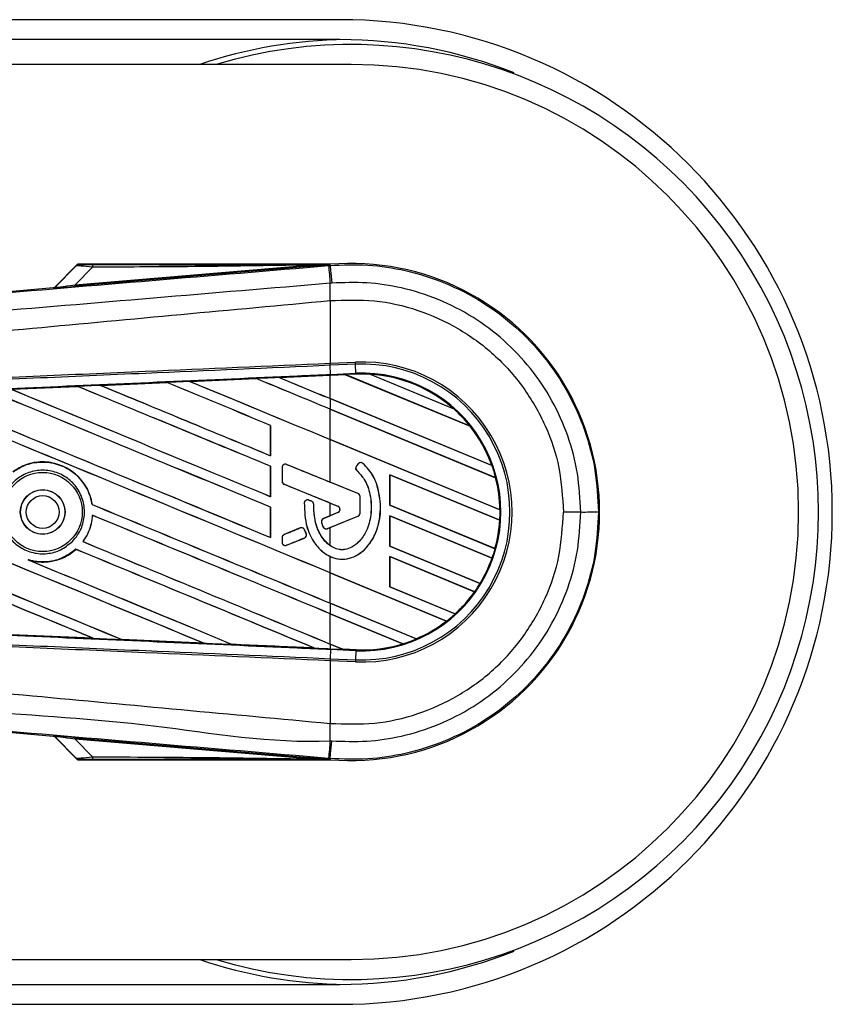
# Model space of a CAD drawing. Header units: millimetres. Extents: x -535 to 1155, y 0 to 326.
# Tile 116 of 116: x 1133 to 1155, y 249 to 276. Entities that reach past the tile are written whole.
import ezdxf

# ---------------------------------------------------------------- set-up
doc = ezdxf.new("R2010")
doc.units = ezdxf.units.MM

msp = doc.modelspace()

# ---------------------------------------------------------------- linework, layer by layer
at = {"color": 7, "linetype": 'Continuous', "lineweight": 25}
for p, q in [((1141.2815, 275.8824), (-492.9573, 275.8824)), ((1141.2815, 275.3376), (-492.9573, 275.3376)), ((1141.5837, 274.6567), (1072.1285, 274.6567)), ((1134.0851, 269.1753), (1133.4779, 268.5681)), ((1133.4822, 268.5588), (1134.0568, 269.1371)), ((1134.0257, 268.623), (1140.4176, 269.162)), ((1140.4211, 269.1206), (1134.0292, 268.5817)), ((1141.0104, 269.184), (1134.106, 269.184)), ((1140.4211, 269.1206), (1140.4176, 269.162)), ((1140.9701, 269.1485), (1141.0143, 269.1522)), ((1141.0104, 269.1839), (1140.9972, 269.1695)), ((1140.9973, 269.1709), (1140.9972, 269.1695)), ((1140.9973, 269.1709), (1141.0104, 269.184)), ((1141.0104, 269.1839), (1141.0116, 269.184)), ((1141.0104, 269.1839), (1141.0104, 269.184)), ((1141.0143, 269.1522), (1141.0116, 269.184)), ((1134.5046, 269.1049), (1134.0257, 268.623)), ((1134.0292, 268.5817), (1134.0257, 268.623)), ((1117.2709, 267.1822), (1133.427, 268.5444)), ((1133.4313, 268.5352), (1133.427, 268.5444)), ((1133.4779, 268.5681), (1133.4822, 268.5588)), ((1141.0147, 268.1893), (1141.0151, 268.1893)), ((1141.0147, 268.1893), (1141.0147, 266.4744)), ((1141.0147, 266.4744), (1141.0133, 266.4744)), ((1141.0147, 266.4744), (1141.7066, 266.5046)), ((1141.0173, 266.4166), (1141.0147, 266.4744)), ((1141.0266, 266.1687), (1141.0158, 266.4166)), ((1141.0173, 266.4166), (1141.0158, 266.4166)), ((1141.7092, 266.4469), (1141.0173, 266.4166)), ((1141.7092, 266.4469), (1141.7066, 266.5046)), ((1141.72, 266.199), (1141.7092, 266.4469)), ((1139.617, 266.0833), (1141.0147, 266.1444)), ((1141.4362, 266.1604), (1141.0147, 266.142)), ((1141.0147, 266.1444), (1141.0276, 266.1449)), ((1141.0266, 266.1687), (1141.72, 266.199)), ((1141.0276, 266.1449), (1141.4338, 266.1627)), ((1141.4339, 266.1626), (1141.0276, 266.1449)), ((1141.0276, 266.1449), (1141.0276, 266.1449)), ((1141.721, 266.1752), (1141.4338, 266.1627)), ((1144.8455, 264.7495), (1141.4338, 266.1627)), ((1141.4339, 266.1626), (1141.4362, 266.1604)), ((1141.4362, 266.1604), (1144.8425, 264.7494)), ((1141.721, 266.1752), (1141.72, 266.199)), ((1142.1065, 266.1724), (1144.3974, 265.2234)), ((1142.1067, 266.1723), (1142.1065, 266.1724)), ((1142.1169, 266.1693), (1142.1067, 266.1723)), ((1144.3879, 265.2287), (1142.1169, 266.1693)), ((1134.7281, 265.8685), (1136.541, 265.9483)), ((1136.541, 265.9483), (1136.5412, 265.9482)), ((1136.5412, 265.9482), (1136.5435, 265.946)), ((1137.1718, 265.976), (1138.9872, 266.0557)), ((1137.1721, 265.976), (1137.1718, 265.976)), ((1138.9873, 266.0556), (1137.1721, 265.976)), ((1137.18, 265.974), (1137.1721, 265.976)), ((1138.9872, 266.0557), (1138.9873, 266.0556)), ((1138.9873, 266.0556), (1138.9896, 266.0534)), ((1139.6172, 266.0832), (1139.617, 266.0833)), ((1139.6251, 266.0812), (1139.6172, 266.0832)), ((1141.0147, 265.5056), (1141.0147, 266.142)), ((1132.2858, 265.7606), (1134.0952, 265.8405)), ((1134.0952, 265.8405), (1134.0955, 265.8404)), ((1134.0955, 265.8404), (1134.0978, 265.8382)), ((1134.7286, 265.8683), (1134.7281, 265.8685)), ((1134.7363, 265.8664), (1134.7286, 265.8683)), ((1145.4417, 263.6718), (1141.0147, 265.5056)), ((1141.0147, 265.5043), (1141.0147, 265.2159)), ((1141.0147, 265.5043), (1145.4452, 263.6691)), ((1145.5462, 263.3389), (1141.0147, 265.2159)), ((1141.0147, 265.2146), (1145.5438, 263.3386)), ((1141.0147, 264.3853), (1141.0147, 265.2146)), ((1144.3972, 265.2235), (1144.3879, 265.2287)), ((1144.3974, 265.2234), (1144.3972, 265.2235)), ((1139.3828, 264.7716), (1139.3805, 264.7713)), ((1139.3805, 264.7713), (1139.3805, 263.9419)), ((1139.3828, 263.9397), (1139.3828, 264.7716)), ((1144.8425, 264.7494), (1144.8454, 264.7495)), ((1144.8454, 264.7495), (1144.8455, 264.7495)), ((1145.6619, 262.4604), (1141.0147, 264.3853)), ((1141.0147, 263.2175), (1141.0147, 264.384)), ((1141.0147, 264.384), (1145.6643, 262.4581)), ((1139.3805, 263.9419), (1139.3828, 263.9397)), ((1141.781, 263.7201), (1141.7315, 263.6607)), ((1141.7819, 263.7193), (1141.7324, 263.66)), ((1141.7819, 263.7193), (1141.781, 263.7201)), ((1141.9097, 263.7293), (1141.9105, 263.7302)), ((1139.3828, 263.6513), (1139.3805, 263.651)), ((1139.3805, 263.651), (1139.3805, 262.8216)), ((1139.3828, 262.8194), (1139.3828, 263.6513)), ((1139.6978, 263.6206), (1139.6966, 263.6206)), ((1139.6966, 263.6206), (1139.6966, 263.2417)), ((1139.6978, 263.6206), (1139.6978, 263.2417)), ((1139.8212, 263.7035), (1139.8217, 263.7046)), ((1141.7745, 262.906), (1139.8212, 263.7035)), ((1141.7324, 263.66), (1141.7315, 263.6607)), ((1141.7424, 263.5351), (1141.7417, 263.5342)), ((1145.4452, 263.6692), (1145.4417, 263.6718)), ((1145.4452, 263.6691), (1145.4452, 263.6692)), ((1139.6978, 263.2417), (1139.6966, 263.2417)), ((1141.775, 262.9071), (1141.0147, 263.2175)), ((1145.6579, 262.1724), (1142.6466, 263.4197)), ((1142.6466, 263.4197), (1142.6466, 262.5877)), ((1142.649, 263.4174), (1142.6466, 263.4197)), ((1142.649, 262.588), (1142.649, 263.4174)), ((1142.649, 263.4174), (1145.6555, 262.1721)), ((1145.5438, 263.3386), (1145.5462, 263.3389)), ((1145.5462, 263.3389), (1145.5462, 263.3389)), ((1139.7535, 263.1588), (1139.753, 263.1577)), ((1139.7535, 263.1588), (1141.2243, 262.5583)), ((1139.3805, 262.8216), (1139.3828, 262.8194)), ((1140.3053, 262.6485), (1140.3041, 262.6486)), ((1140.4292, 262.7259), (1140.4297, 262.727)), ((1140.5067, 262.6935), (1140.4292, 262.7259)), ((1140.5067, 262.6935), (1140.5072, 262.6946)), ((1141.0147, 262.6426), (1141.2239, 262.5572)), ((1141.0147, 262.2994), (1141.0147, 262.6426)), ((1141.7745, 262.906), (1141.775, 262.9071)), ((1141.8302, 262.3692), (1141.8302, 262.8231)), ((1141.8302, 262.8231), (1141.8314, 262.8231)), ((1141.8314, 262.3692), (1141.8314, 262.8231)), ((1134.4947, 262.6056), (1134.4923, 262.6053)), ((1139.3828, 262.531), (1139.3805, 262.5307)), ((1139.3805, 262.5307), (1139.3805, 261.7013)), ((1139.3828, 261.6991), (1139.3828, 262.531)), ((1140.5617, 262.6109), (1140.5629, 262.6109)), ((1141.2243, 262.3837), (1140.828, 262.2219)), ((1141.2239, 262.3848), (1141.0147, 262.2994)), ((1141.2243, 262.5583), (1141.2239, 262.5572)), ((1141.2243, 262.3837), (1141.2239, 262.3848)), ((1141.8302, 262.3692), (1141.8314, 262.3692)), ((1142.3946, 262.5417), (1142.3958, 262.5417)), ((1142.6466, 262.5877), (1142.649, 262.588)), ((1142.6466, 262.5877), (1145.5284, 261.394)), ((1145.5265, 261.3961), (1142.649, 262.588)), ((1145.6642, 262.4581), (1145.6619, 262.4604)), ((1145.6643, 262.4581), (1145.6642, 262.4581)), ((1147.8729, 262.3999), (1147.3992, 262.3999)), ((1134.5049, 262.3101), (1134.5071, 262.3079)), ((1140.7762, 262.1129), (1140.7751, 262.1126)), ((1140.828, 262.2219), (1140.8276, 262.223)), ((1140.9359, 261.9438), (1141.7745, 262.2862)), ((1141.0147, 261.9748), (1141.775, 262.2851)), ((1141.7745, 262.2862), (1141.775, 262.2851)), ((1145.4482, 261.139), (1142.6466, 262.2994)), ((1142.6466, 262.2994), (1142.6466, 261.4674)), ((1142.649, 262.2971), (1142.6466, 262.2994)), ((1142.649, 262.2971), (1145.4455, 261.1388)), ((1142.649, 261.4677), (1142.649, 262.2971)), ((1145.6555, 262.1721), (1145.6578, 262.1724)), ((1145.6578, 262.1724), (1145.6579, 262.1724)), ((1140.1919, 261.9622), (1139.7535, 261.7832)), ((1140.1919, 261.9622), (1140.1915, 261.9633)), ((1140.3081, 261.9146), (1140.3092, 261.9151)), ((1140.3551, 261.8052), (1140.3081, 261.9146)), ((1140.8192, 261.9926), (1140.8181, 261.9922)), ((1140.9359, 261.9438), (1140.9363, 261.9427)), ((1141.0147, 261.4777), (1141.0147, 261.9748)), ((1134.2446, 261.589), (1134.2416, 261.5889)), ((1139.3805, 261.7013), (1139.3828, 261.6991)), ((1139.6978, 261.7003), (1139.6966, 261.7003)), ((1139.6966, 261.7003), (1139.6966, 261.5716)), ((1139.6978, 261.5716), (1139.6966, 261.5716)), ((1139.6978, 261.7003), (1139.6978, 261.5716)), ((1139.7535, 261.7832), (1139.753, 261.7843)), ((1139.8212, 261.4887), (1140.3066, 261.6869)), ((1140.3066, 261.6869), (1140.3071, 261.6858)), ((1140.3551, 261.8052), (1140.3562, 261.8057)), ((1134.0497, 261.3782), (1134.0512, 261.3763)), ((1139.8212, 261.4887), (1139.8217, 261.4876)), ((1142.6466, 261.4674), (1142.649, 261.4677)), ((1142.6466, 261.4674), (1145.1188, 260.4434)), ((1145.1172, 260.4454), (1142.649, 261.4677)), ((1145.5284, 261.3941), (1145.5265, 261.3961)), ((1145.5284, 261.394), (1145.5284, 261.3941)), ((1132.7716, 261.0793), (1132.7411, 261.0906)), ((1141.0147, 260.7347), (1141.0147, 261.1804)), ((1144.9702, 260.2166), (1142.6466, 261.1791)), ((1142.6466, 261.1791), (1142.6466, 260.3471)), ((1142.649, 261.1768), (1142.6466, 261.1791)), ((1142.649, 260.3474), (1142.649, 261.1768)), ((1142.649, 261.1768), (1144.9672, 260.2166)), ((1145.4455, 261.1388), (1145.4481, 261.139)), ((1145.4481, 261.139), (1145.4482, 261.139)), ((1144.2024, 259.4144), (1141.0147, 260.7347)), ((1141.0147, 260.7335), (1144.1988, 259.4146)), ((1141.0147, 259.9041), (1141.0147, 260.7335)), ((1142.6466, 260.3471), (1142.649, 260.3474)), ((1142.6466, 260.3471), (1144.432, 259.6076)), ((1144.4306, 259.6095), (1142.649, 260.3474)), ((1144.9672, 260.2166), (1144.9702, 260.2166)), ((1144.9702, 260.2166), (1144.9702, 260.2166)), ((1145.1188, 260.4434), (1145.1172, 260.4454)), ((1145.1188, 260.4434), (1145.1188, 260.4434)), ((1143.3715, 258.9279), (1141.0147, 259.9041)), ((1141.0147, 259.9028), (1141.0147, 259.6145)), ((1141.0147, 259.9028), (1143.373, 258.926)), ((1143.0043, 258.7903), (1141.0147, 259.6145)), ((1141.0147, 259.6132), (1142.9991, 258.7912)), ((1141.0147, 258.7838), (1141.0147, 259.6132)), ((1144.1988, 259.4146), (1144.2024, 259.4144)), ((1144.2024, 259.4144), (1144.2024, 259.4144)), ((1144.432, 259.6076), (1144.4306, 259.6095)), ((1144.432, 259.6076), (1144.432, 259.6076)), ((1134.5265, 258.9402), (1132.2846, 259.0393)), ((1134.5259, 258.9404), (1134.5163, 258.9432)), ((1134.5259, 258.9404), (1134.5265, 258.9402)), ((1135.3065, 258.9083), (1135.3093, 258.9059)), ((1135.3096, 258.9057), (1135.3093, 258.9059)), ((1137.5544, 258.807), (1135.3096, 258.9057)), ((1143.373, 258.926), (1143.3715, 258.9279)), ((1143.373, 258.926), (1143.373, 258.926)), ((1137.554, 258.8071), (1137.5443, 258.8098)), ((1137.554, 258.8071), (1137.5544, 258.807)), ((1138.3309, 258.7753), (1138.3338, 258.7728)), ((1138.334, 258.7727), (1138.3338, 258.7728)), ((1140.5792, 258.6745), (1140.5695, 258.6773)), ((1140.5792, 258.6745), (1140.5795, 258.6745)), ((1141.3546, 258.643), (1141.0147, 258.7838)), ((1141.0147, 258.7825), (1141.3576, 258.6405)), ((1141.0147, 258.7825), (1141.0147, 258.6554)), ((1141.0147, 258.6554), (1141.0276, 258.6549)), ((1141.0266, 258.6311), (1141.0158, 258.3832)), ((1141.72, 258.6008), (1141.0266, 258.6311)), ((1141.0276, 258.6549), (1141.3576, 258.6405)), ((1141.3546, 258.643), (1141.3575, 258.6405)), ((1141.7211, 258.627), (1141.3546, 258.643)), ((1141.3575, 258.6405), (1141.721, 258.6247)), ((1141.721, 258.6246), (1141.3576, 258.6405)), ((1141.72, 258.6008), (1141.7092, 258.353)), ((1141.721, 258.6246), (1141.72, 258.6008)), ((1141.721, 258.6247), (1141.7211, 258.627)), ((1141.721, 258.6247), (1141.721, 258.6246)), ((1142.9991, 258.7912), (1143.0042, 258.7904)), ((1143.0042, 258.7904), (1143.0043, 258.7903)), ((1141.0133, 258.3254), (1141.0147, 258.3254)), ((1141.0173, 258.3832), (1141.0147, 258.3254)), ((1141.0147, 258.3254), (1141.0147, 256.6105)), ((1141.7066, 258.2952), (1141.0147, 258.3254)), ((1141.0158, 258.3832), (1141.0173, 258.3832)), ((1141.0173, 258.3832), (1141.7092, 258.353)), ((1141.7092, 258.353), (1141.7066, 258.2952)), ((1133.427, 256.2554), (1117.2709, 257.6176)), ((1141.0147, 256.6105), (1141.0151, 256.6105)), ((1133.427, 256.2554), (1133.4313, 256.2646)), ((1133.4822, 256.241), (1133.4779, 256.2317)), ((1133.4779, 256.2317), (1134.0851, 255.6245)), ((1134.0568, 255.6627), (1133.4822, 256.241)), ((1134.0257, 256.1768), (1134.0292, 256.2181)), ((1140.4176, 255.6378), (1134.0257, 256.1768)), ((1134.0257, 256.1768), (1134.5046, 255.6949)), ((1134.0292, 256.2181), (1140.4211, 255.6792)), ((1140.4176, 255.6378), (1140.4211, 255.6792)), ((1141.0143, 255.6476), (1140.9701, 255.6513)), ((1140.9972, 255.6303), (1141.0104, 255.6159)), ((1140.9972, 255.6303), (1140.9973, 255.6289)), ((1140.9973, 255.6289), (1141.0104, 255.6158)), ((1141.0143, 255.6476), (1141.0116, 255.6158)), ((1134.106, 255.6158), (1141.0104, 255.6158)), ((1141.0116, 255.6158), (1141.0104, 255.6159)), ((1141.0104, 255.6158), (1141.0104, 255.6159)), ((1072.1285, 250.1431), (1141.5837, 250.1431)), ((1063.1921, 249.4622), (1141.2815, 249.4622)), ((1063.1493, 248.9174), (1141.2815, 248.9174))]:
    msp.add_line(p, q, dxfattribs=at)
at = {"color": 7, "linetype": 'Continuous', "lineweight": 25, "flags": 128}
for points in [[(1140.9973, 269.1709), (1140.6727, 269.1659), (1140.4176, 269.162)], [(1141.0143, 269.1522), (1141.0152, 269.1424), (1141.0175, 269.115), (1141.0212, 269.0709), (1141.0262, 269.0115), (1141.0324, 268.9388), (1141.0394, 268.8552), (1141.0472, 268.7636), (1141.0553, 268.6668)], [(1141.0276, 258.6549), (1141.0276, 258.6542), (1141.0276, 258.6528), (1141.0275, 258.6508), (1141.0273, 258.6481), (1141.0272, 258.6447), (1141.027, 258.6407), (1141.0268, 258.6362), (1141.0266, 258.6311)], [(1141.0143, 255.6476), (1141.0152, 255.6574), (1141.0175, 255.6848), (1141.0212, 255.729), (1141.0262, 255.7883), (1141.0324, 255.861), (1141.0394, 255.9446), (1141.0472, 256.0362), (1141.0553, 256.133)], [(1140.4176, 255.6378), (1140.7422, 255.6328), (1140.9973, 255.6289)]]:
    msp.add_lwpolyline(points, dxfattribs=at)
at = {"color": 7, "linetype": 'Continuous', "lineweight": 25}
for radius in [1.0831, 0.6128, 0.6057, 0.4494]:
    msp.add_circle((1133.1401, 262.3999), radius, dxfattribs=at)
for centre, radius, start, end in [((1141.2815, 262.3999), 13.4825, 270, 90), ((1141.5837, 262.3999), 12.9377, 90.66915, 108.67172), ((1141.2815, 262.3999), 12.9377, 68.38305, 90), ((1141.5837, 262.3999), 12.8015, 253.22526, 106.77474), ((1141.5837, 262.3999), 12.2568, 270, 90), ((1134.7951, 269.1162), 0.2907, 168.48217, 182.22881), ((1404.7824, 291.0153), 264.717, 184.738282, 184.843724), ((1141.5837, 262.3999), 6.8081, 265.18028, 94.81972), ((1062.3714, 267.7098), 78.6452, 0.349329, 0.694477), ((1133.4244, 268.6166), 0.0817, 274.82136, 314.99836), ((1141.8859, 262.3999), 4.1086, 267.5, 92.5), ((1141.8859, 262.3999), 4.0508, 267.5, 92.5), ((1141.8859, 262.3999), 3.8027, 267.5, 92.5), ((1141.8859, 262.3999), 3.7789, 86.65309, 92.5), ((1141.8859, 262.3999), 3.7789, 48.34691, 86.65309), ((1141.8859, 262.3999), 3.7788, 48.35056, 86.64944), ((1141.8859, 262.3999), 3.7765, 48.50755, 86.49245), ((1141.8859, 262.3999), 3.7789, 38.44471, 48.34691), ((1141.8859, 262.3999), 3.7765, 19.68237, 38.47326), ((1141.8859, 262.3999), 3.7788, 19.6263, 38.44589), ((1141.8859, 262.3999), 3.7789, 19.62504, 38.44471), ((1141.8507, 263.662), 0.0907, 48.8059, 140.16689), ((1141.8507, 263.662), 0.0895, 48.8059, 140.16689), ((1139.7874, 263.6206), 0.0895, 67.79071, 180), ((1141.8012, 263.6026), 0.0907, 140.16689, 228.97709), ((1141.8012, 263.6026), 0.0895, 140.16689, 228.97709), ((1141.8859, 262.3999), 3.7789, 14.38831, 19.62504), ((1139.7874, 263.2417), 0.0895, 180, 247.79071), ((1141.8859, 262.3999), 3.7765, 0.91722, 14.39314), ((1141.8859, 262.3999), 3.7789, 0.8818, 14.38831), ((1141.8859, 262.3999), 3.7788, 0.88252, 14.38869), ((1140.3947, 262.6433), 0.0895, 67.29049, 176.67135), ((1140.4722, 262.6109), 0.0895, 0.035, 67.29049), ((1141.7407, 262.8231), 0.0895, 0, 67.79071), ((1141.7407, 262.8231), 0.0907, 0, 67.79071), ((1141.1887, 262.471), 0.0931, 292.20926, 67.79071), ((1141.1887, 262.471), 0.0943, 292.20926, 67.79071), ((1141.7407, 262.3692), 0.0895, 292.20929, 0), ((1141.7407, 262.3692), 0.0907, 292.20929, 0), ((1141.8859, 262.3999), 3.7789, 356.54814, 0.8818), ((1147.9733, 659.406), 397.0061, 269.985518, 270.05581), ((1140.8619, 262.139), 0.0895, 112.20926, 196.93498), ((1141.8859, 262.3999), 3.7765, 344.58576, 356.54166), ((1141.8859, 262.3999), 3.7789, 344.56307, 356.54814), ((1141.8859, 262.3999), 3.7788, 344.56347, 356.54818), ((1140.2258, 261.8793), 0.0895, 23.24584, 112.20927), ((1140.902, 262.0267), 0.0895, 202.3787, 292.20929), ((1139.7874, 261.7003), 0.0895, 112.20927, 180), ((1139.7874, 261.5716), 0.0895, 180, 292.20926), ((1140.2728, 261.7698), 0.0895, 292.20926, 23.24584), ((1141.8859, 262.3999), 3.7789, 340.50758, 344.56307), ((1141.8859, 262.3999), 3.7765, 328.83169, 340.49144), ((1141.8859, 262.3999), 3.7789, 328.81902, 340.50758), ((1141.8859, 262.3999), 3.7788, 328.81915, 340.50735), ((1141.8859, 262.3999), 3.7765, 312.36308, 324.68039), ((1141.8859, 262.3999), 3.7789, 312.36028, 324.70717), ((1141.8859, 262.3999), 3.7788, 312.36013, 324.70666), ((1141.8859, 262.3999), 3.7789, 324.70717, 328.81902), ((1141.8859, 262.3999), 3.7765, 293.16504, 307.76752), ((1141.8859, 262.3999), 3.7789, 293.17547, 307.80908), ((1141.8859, 262.3999), 3.7788, 293.17491, 307.80821), ((1141.8859, 262.3999), 3.7789, 307.80908, 312.36028), ((1141.8859, 262.3999), 3.7789, 287.21651, 293.17547), ((1141.8859, 262.3999), 3.7788, 267.5, 287.2149), ((1141.8859, 262.3999), 3.7789, 267.5, 287.21651), ((1141.8859, 262.3999), 3.7765, 267.5, 287.14432), ((1062.3714, 257.09), 78.6452, 359.305525, 359.650671), ((1133.4244, 256.1832), 0.0817, 45.00164, 85.17864), ((1377.2204, 236.1089), 237.0571, 175.15357, 175.271316), ((1134.7951, 255.6836), 0.2907, 177.77119, 191.51783), ((1141.2815, 262.3999), 12.9377, 270, 291.61695), ((1141.5837, 262.3999), 12.9377, 251.32828, 269.33085)]:
    msp.add_arc(centre, radius, start, end, dxfattribs=at)
for centre, major_axis, ratio, start_param, end_param in [((1134.7303, 269.0421), (0.6745, -0.0935), 0.0487304, 1.918813, 3.0956999), ((1134.7303, 269.1783), (0.5773, 0.0013), 0.0065928, 3.1443057, 4.3211926), ((1134.3977, 268.6191), (0.9665, 0.0839), 0.0060141, 3.1437754, 4.3206622), ((1134.3909, 268.7005), (0.9089, 0.1422), 0.0239119, 3.1183319, 4.2952188), ((1133.4201, 268.6259), (0.0344, -0.0741), 0.9999568, 5.9325602, 6.6338104), ((1141.2552, 266.2366), (0.1786, -0.074), 0.0036879, 0.0095441, 0.0354168), ((1141.0147, 262.0622), (233.5053, 10.1982), 0.0174384, 1.5891842, 1.5969256), ((1141.0147, 261.8887), (233.6402, -96.7843), 0.0080625, 1.5811211, 1.5932852), ((1141.0147, 261.8887), (233.504, -96.7279), 0.0080625, 1.5811349, 1.5932856), ((1141.0147, 266.5909), (233.6402, -96.7843), 0.0080625, 4.6992803, 4.7157288), ((1141.0147, 262.0622), (233.5053, 10.1982), 0.0174384, 1.5787074, 1.5864581), ((1141.0147, 266.5909), (233.504, -96.7279), 0.0080625, 4.6993054, 4.7157288), ((1141.0147, 263.009), (233.6402, -96.7843), 0.0080625, 1.5741362, 1.5828143), ((1141.0147, 263.009), (233.504, -96.7279), 0.0080625, 1.5741362, 1.5828089), ((1141.0147, 267.7112), (233.6402, -96.7843), 0.0080625, 4.7097464, 4.7157288), ((1141.0147, 262.0622), (233.5053, 10.1982), 0.0174384, 1.5700347, 1.575986), ((1141.0147, 267.7112), (233.504, -96.7279), 0.0080625, 4.7097775, 4.7157288), ((1141.0147, 258.5278), (233.6402, -96.7843), 0.0080625, 1.5741362, 1.6247061), ((1141.0147, 258.5278), (233.504, -96.7279), 0.0080625, 1.5741362, 1.6247216), ((1141.0147, 263.23), (233.6402, -96.7843), 0.0080625, 4.6679028, 4.7087439), ((1141.0147, 263.23), (233.504, -96.7279), 0.0080625, 4.6679124, 4.70873), ((1141.0147, 259.6481), (233.6402, -96.7843), 0.0080625, 1.5811211, 1.6142297), ((1141.0147, 259.6481), (233.504, -96.7279), 0.0080625, 1.5811349, 1.6142408), ((1141.0147, 264.3503), (233.6402, -96.7843), 0.0080625, 4.6783598, 4.7087439), ((1141.0147, 262.0622), (233.5053, 10.1982), 0.0174384, 1.5996611, 1.6073895), ((1141.0147, 264.3503), (233.504, -96.7279), 0.0080625, 4.678374, 4.70873), ((1141.0147, 260.7684), (233.6402, -96.7843), 0.0080625, 1.5811211, 1.6037566), ((1141.0147, 260.7684), (233.504, -96.7279), 0.0080625, 1.5811349, 1.6037626), ((1141.0147, 265.4706), (233.6402, -96.7843), 0.0080625, 4.6888185, 4.7087439), ((1141.0147, 265.4706), (233.504, -96.7279), 0.0080625, 4.688838, 4.70873), ((1141.0147, 254.0466), (233.6402, -96.7843), 0.0080625, 1.6019097, 1.6666749), ((1141.0147, 254.0466), (233.504, -96.7279), 0.0080625, 1.6019696, 1.6666926), ((1141.0147, 258.7489), (233.6402, -96.7843), 0.0080625, 4.6260612, 4.6913082), ((1141.0147, 258.7489), (233.504, -96.7279), 0.0080625, 4.6260664, 4.6912803), ((1141.0147, 255.1669), (233.6402, -96.7843), 0.0080625, 1.5889473, 1.6561698), ((1141.0147, 255.1669), (233.504, -96.7279), 0.0080625, 1.5889989, 1.6561903), ((1141.0147, 265.4198), (233.6403, -95.3983), 0.0080793, 4.7105814, 4.7156879), ((1141.0147, 260.4402), (233.6403, -95.3983), 0.0080793, 1.5740952, 1.5794954), ((1141.0147, 264.6925), (233.6402, -97.7868), 0.0080502, 4.7132542, 4.713586), ((1141.0147, 262.1097), (233.6402, -96.7843), 0.0080625, 4.6878089, 4.7157288), ((1141.0147, 262.1097), (233.504, -96.7279), 0.0080625, 4.6878027, 4.7157288), ((1141.0147, 257.4075), (233.6402, -96.7843), 0.0080625, 1.5741362, 1.6020023), ((1141.0147, 257.4075), (233.504, -96.7279), 0.0080625, 1.5741362, 1.602009), ((1141.0147, 264.5018), (233.6403, 95.3981), 0.0080793, 4.7082891, 4.7090901), ((1141.0147, 264.5018), (233.6403, 95.3982), 0.0080793, 4.70369, 4.7055665), ((1141.0147, 265.4386), (-233.634, 543.9483), 0.0034441, 1.5757948, 1.5759959), ((1141.0147, 259.7724), (233.6403, 95.3983), 0.0080793, 1.5674974, 1.5678331), ((1141.0147, 260.9894), (233.6402, -96.7843), 0.0080625, 4.6867355, 4.7157288), ((1141.0147, 260.9894), (233.504, -96.7279), 0.0080625, 4.6867314, 4.7157288), ((1141.0147, 259.7724), (233.6403, 95.3981), 0.0080793, 1.5705262, 1.5726039), ((1141.0147, 256.2872), (233.6402, -96.7843), 0.0080625, 1.5759992, 1.6039513), ((1141.0147, 256.2872), (233.504, -96.7279), 0.0080625, 1.576043, 1.6039624), ((1141.0147, 259.8692), (233.6402, -96.7843), 0.0080625, 4.6803096, 4.7042548), ((1141.0147, 259.8692), (233.504, -96.7279), 0.0080625, 4.6804198, 4.7042351), ((1141.0147, 262.7376), (233.5053, -10.1982), 0.0174384, 4.6757396, 4.6853172), ((1141.0147, 262.7376), (233.5053, -10.1982), 0.0174384, 4.6887021, 4.6982878), ((1141.0147, 262.7376), (233.5053, -10.1982), 0.0174384, 4.7016568, 4.7112438), ((1141.5782, 258.5491), (0.2207, -0.0914), 0.0029846, 3.1508455, 3.1767181), ((1133.4201, 256.1739), (-0.0344, -0.0741), 0.9999568, 2.7909675, 3.4922178), ((1134.3977, 256.1807), (0.9665, -0.0839), 0.0060141, 1.9625231, 3.1394099), ((1134.3909, 256.0993), (0.9089, -0.1422), 0.0239119, 1.9879665, 3.1648534), ((1134.7303, 255.7577), (0.6745, 0.0935), 0.0487304, 3.1874854, 4.3643723), ((1134.7303, 255.6215), (0.5773, -0.0013), 0.0065928, 1.9619927, 3.1388796)]:
    msp.add_ellipse(centre, major_axis=major_axis, ratio=ratio, start_param=start_param, end_param=end_param, dxfattribs=at)
for points, knots in [([(1117.2921, 267.1626), (1120.3559, 267.4185), (1125.0231, 267.8083), (1131.3121, 268.3358), (1136.14, 268.7415), (1139.3603, 269.0129), (1140.9701, 269.1485)], [0, 0, 0, 0, 0.3890527, 0.5926729, 0.7963808, 1, 1, 1, 1]), ([(1134.1531, 269.177), (1134.1328, 269.1746), (1134.0967, 269.1704), (1134.069, 269.1473), (1134.0568, 269.1371)], [0, 0, 0, 0, 0.56, 1, 1, 1, 1]), ([(1134.0568, 269.1371), (1134.0588, 269.141), (1134.0624, 269.1479), (1134.0782, 269.1669), (1134.0851, 269.1753)], [0, 0, 0, 0, 0.5593923, 1, 1, 1, 1]), ([(1134.106, 269.184), (1134.1035, 269.1838), (1134.0978, 269.1833), (1134.0905, 269.1801), (1134.0866, 269.1766), (1134.0851, 269.1753)], [0, 0, 0, 0, 0.3193957, 0.7481913, 1, 1, 1, 1]), ([(1134.106, 269.184), (1134.1197, 269.1827), (1134.1441, 269.1803), (1134.1503, 269.178), (1134.1531, 269.177)], [0, 0, 0, 0, 0.560586, 1, 1, 1, 1]), ([(1140.4176, 269.162), (1139.3137, 269.1449), (1137.3425, 269.1143), (1135.3717, 269.1078), (1134.5046, 269.1049)], [0, 0, 0, 0, 0.5600252, 1, 1, 1, 1]), ([(1134.5102, 269.1743), (1135.7215, 269.1737), (1137.8847, 269.1727), (1140.0462, 269.1715), (1140.9973, 269.1709)], [0, 0, 0, 0, 0.5599728, 1, 1, 1, 1]), ([(1140.9972, 269.1695), (1140.9935, 269.1692), (1140.984, 269.1684), (1140.9657, 269.1668), (1140.9381, 269.1644), (1140.8969, 269.1609), (1140.8356, 269.1557), (1140.744, 269.1479), (1140.6027, 269.136), (1140.4903, 269.1265), (1140.4211, 269.1206)], [0, 0, 0, 0, 0.0199034, 0.0510155, 0.0969562, 0.1650388, 0.266176, 0.4166536, 0.6407761, 1, 1, 1, 1]), ([(1141.0143, 269.1522), (1141.3594, 269.1658), (1142.0494, 269.1928), (1143.1131, 269.0298), (1144.1719, 268.6964), (1145.1933, 268.1735), (1146.1101, 267.4842), (1146.9007, 266.6534), (1147.5384, 265.6993), (1148.0067, 264.6536), (1148.303, 263.5427), (1148.341, 262.781), (1148.36, 262.4001)], [0, 0, 0, 0, 0.0923125, 0.1846249, 0.286552, 0.388479, 0.4904049, 0.5923308, 0.6942564, 0.796182, 0.898091, 1, 1, 1, 1]), ([(1141.0108, 268.6631), (1141.0108, 268.6631), (1139.3973, 268.5279), (1136.17, 268.2548), (1131.331, 267.8486), (1125.0312, 267.32), (1120.3566, 266.9296), (1117.2895, 266.6735)], [0, 0, 0, 0, 0.0000007, 0.2037107, 0.4074721, 0.6112331, 1, 1, 1, 1]), ([(1141.0553, 268.6668), (1141.0405, 268.6646), (1141.0257, 268.6623), (1141.0108, 268.6631), (1141.0108, 268.6631)], [0, 0, 0, 0, 0.99963467, 1, 1, 1, 1]), ([(1147.8729, 262.3999), (1147.8553, 262.7534), (1147.8201, 263.4605), (1147.5449, 264.4915), (1147.1104, 265.4621), (1146.5186, 266.3475), (1145.7847, 267.1187), (1144.9338, 267.7585), (1143.9858, 268.2438), (1143.0032, 268.5533), (1142.016, 268.7046), (1141.3755, 268.6794), (1141.0553, 268.6668)], [0, 0, 0, 0, 0.1019155, 0.2038336, 0.305753, 0.4076712, 0.509602, 0.6115312, 0.7134615, 0.8153929, 0.9076964, 1, 1, 1, 1]), ([(1117.2915, 265.8602), (1117.383, 265.8748), (1117.9477, 265.9655), (1120.4252, 266.2177), (1125.5156, 266.7433), (1132.8598, 267.435), (1138.2953, 267.9378), (1141.0147, 268.1893)], [0, 0, 0, 0, 0.0117013, 0.0722088, 0.3141935, 0.6568871, 1, 1, 1, 1]), ([(1141.0151, 268.1893), (1141.4195, 268.2038), (1142.2295, 268.2327), (1143.4226, 267.9621), (1144.5317, 267.4597), (1145.5179, 266.7433), (1146.3302, 265.8326), (1146.9362, 264.7762), (1147.3278, 263.615), (1147.3754, 262.8046), (1147.3992, 262.3999)], [0, 0, 0, 0, 0.1248804, 0.2501396, 0.3746494, 0.4998125, 0.6247642, 0.7495577, 0.8749238, 1, 1, 1, 1]), ([(1117.3001, 265.4403), (1118.1416, 265.477), (1120.0039, 265.5582), (1122.8919, 265.6842), (1125.9634, 265.8181), (1128.2695, 265.9187), (1130.5757, 266.0192), (1132.8819, 266.1198), (1136.6172, 266.2827), (1139.3281, 266.4009), (1141.0133, 266.4744)], [0, 0, 0, 0, 0.1067875, 0.2363437, 0.3660006, 0.49568, 0.5280684, 0.6576246, 0.7871807, 1, 1, 1, 1]), ([(1141.0158, 266.4166), (1139.3308, 266.3431), (1136.6202, 266.2249), (1132.8852, 266.062), (1130.5793, 265.9614), (1128.2733, 265.8608), (1125.9675, 265.7602), (1122.8963, 265.6263), (1120.0086, 265.5003), (1118.1464, 265.4191), (1117.3051, 265.3824)], [0, 0, 0, 0, 0.2128192, 0.3423754, 0.4719315, 0.5043199, 0.6339993, 0.7636563, 0.8932125, 1, 1, 1, 1]), ([(1117.6131, 265.1257), (1118.4946, 265.1657), (1120.5758, 265.2601), (1123.261, 265.3812), (1126.2674, 265.5162), (1129.2763, 265.6506), (1132.8899, 265.8111), (1136.5055, 265.9707), (1139.2181, 266.0897), (1140.7252, 266.1555), (1141.0266, 266.1687)], [0, 0, 0, 0, 0.1133009, 0.26751, 0.3446127, 0.4988218, 0.6530308, 0.8072398, 0.9614489, 1, 1, 1, 1]), ([(1141.0276, 266.1449), (1140.7263, 266.1317), (1140.2562, 266.1112), (1139.786, 266.0906), (1139.6172, 266.0832)], [0, 0, 0, 0, 0.64092256, 1, 1, 1, 1]), ([(1141.0276, 266.1449), (1141.0276, 266.1453), (1141.0276, 266.1462), (1141.0274, 266.1509), (1141.0271, 266.1582), (1141.0268, 266.1652), (1141.0266, 266.1687)], [0, 0, 0, 0, 0.2238785, 0.4825856, 0.7412928, 1, 1, 1, 1]), ([(1136.5412, 265.9482), (1136.5301, 265.9477), (1135.9258, 265.9211), (1135.3217, 265.8945), (1134.7286, 265.8683)], [0, 0, 0, 0, 0.01836392, 1, 1, 1, 1]), ([(1137.1718, 265.976), (1137.1311, 265.9743), (1136.9208, 265.965), (1136.7105, 265.9558), (1136.541, 265.9483)], [0, 0, 0, 0, 0.1936854, 1, 1, 1, 1]), ([(1139.617, 266.0833), (1139.5763, 266.0815), (1139.3663, 266.0723), (1139.1564, 266.0631), (1138.9872, 266.0557)], [0, 0, 0, 0, 0.1939728, 1, 1, 1, 1]), ([(1134.0955, 265.8404), (1133.6947, 265.8226), (1133.0917, 265.796), (1132.4888, 265.7693), (1132.2866, 265.7603)], [0, 0, 0, 0, 0.6645692, 1, 1, 1, 1]), ([(1134.7281, 265.8685), (1134.6874, 265.8667), (1134.4764, 265.8574), (1134.2654, 265.8481), (1134.0952, 265.8405)], [0, 0, 0, 0, 0.1930537, 1, 1, 1, 1]), ([(1134.4947, 262.6056), (1134.4887, 262.6397), (1134.4561, 262.8248), (1134.3196, 263.1464), (1134.0071, 263.4949), (1133.5953, 263.7208), (1133.1339, 263.7956), (1132.6874, 263.7245), (1132.4412, 263.574), (1132.327, 263.5042)], [0, 0, 0, 0, 0.037003, 0.2010348, 0.3650919, 0.5292097, 0.6934103, 0.8576873, 1, 1, 1, 1]), ([(1132.3284, 263.5023), (1132.4309, 263.5661), (1132.6643, 263.7113), (1133.0948, 263.7926), (1133.5576, 263.7306), (1133.9753, 263.5164), (1134.2967, 263.1769), (1134.4475, 262.8482), (1134.4838, 262.6514), (1134.4923, 262.6053)], [0, 0, 0, 0, 0.1286936, 0.2929509, 0.4572451, 0.621517, 0.7857166, 0.9498324, 1, 1, 1, 1]), ([(1142.3946, 262.5417), (1142.3747, 262.7474), (1142.3396, 263.1113), (1142.1294, 263.5118), (1141.9634, 263.6762), (1141.9097, 263.7293)], [0, 0, 0, 0, 0.4680217, 0.8279478, 1, 1, 1, 1]), ([(1142.3958, 262.5417), (1142.3759, 262.7475), (1142.3408, 263.1117), (1142.1303, 263.5126), (1141.9642, 263.677), (1141.9105, 263.7302)], [0, 0, 0, 0, 0.4679981, 0.8279401, 1, 1, 1, 1]), ([(1133.9456, 261.5869), (1133.8453, 261.5053), (1133.6446, 261.3423), (1133.2624, 261.2416), (1132.8731, 261.2649), (1132.5121, 261.418), (1132.2225, 261.6815), (1132.0364, 262.0261), (1131.975, 262.4127), (1132.0449, 262.7977), (1132.2382, 263.1379), (1132.5332, 263.395), (1132.8967, 263.54), (1133.288, 263.5565), (1133.6627, 263.4425), (1133.9785, 263.2108), (1134.1997, 262.8878), (1134.3017, 262.5095), (1134.2716, 262.1203), (1134.1379, 261.8026), (1133.999, 261.6468), (1133.9456, 261.5869)], [0, 0, 0, 0, 0.0537008, 0.107401, 0.161118, 0.214849, 0.268575, 0.3222758, 0.3759418, 0.429583, 0.4832243, 0.5368906, 0.5905915, 0.6443177, 0.6980486, 0.7517655, 0.8054595, 0.8591318, 0.9127903, 0.9664454, 1, 1, 1, 1]), ([(1139.8217, 263.7046), (1139.812, 263.7075), (1139.7925, 263.7133), (1139.7616, 263.7093), (1139.7337, 263.696), (1139.7119, 263.6739), (1139.6988, 263.6476), (1139.6973, 263.629), (1139.6966, 263.6206)], [0, 0, 0, 0, 0.1692483, 0.3414713, 0.5136948, 0.6859172, 0.858137, 1, 1, 1, 1]), ([(1141.7424, 263.5351), (1141.815, 263.4569), (1141.9878, 263.2708), (1142.1352, 262.844), (1142.1535, 262.3508), (1142.0373, 261.9039), (1141.8399, 261.6036), (1141.6298, 261.4368), (1141.4334, 261.3642), (1141.2565, 261.3632), (1141.0915, 261.4213), (1140.8915, 261.5592), (1140.7062, 261.8174), (1140.5753, 262.1926), (1140.5665, 262.4641), (1140.5617, 262.6109)], [0, 0, 0, 0, 0.0744353, 0.177241, 0.3086024, 0.4174643, 0.4963546, 0.5570675, 0.6030224, 0.6410452, 0.6789529, 0.7243011, 0.8099663, 0.8972232, 1, 1, 1, 1]), ([(1141.7417, 263.5342), (1141.8141, 263.4561), (1141.9867, 263.2702), (1142.134, 262.8438), (1142.1523, 262.351), (1142.0362, 261.9045), (1141.8391, 261.6045), (1141.6294, 261.438), (1141.4332, 261.3654), (1141.257, 261.3646), (1141.1196, 261.4118), (1141.0444, 261.4591), (1141.0147, 261.4777)], [0, 0, 0, 0, 0.1057973, 0.2519537, 0.4387447, 0.5935245, 0.7056507, 0.7919163, 0.8571803, 0.9111569, 0.9649703, 1, 1, 1, 1]), ([(1139.6966, 263.2417), (1139.6976, 263.2315), (1139.6996, 263.2111), (1139.7152, 263.1841), (1139.7344, 263.1664), (1139.7483, 263.1599), (1139.753, 263.1577)], [0, 0, 0, 0, 0.2844746, 0.5694513, 0.8544304, 1, 1, 1, 1]), ([(1140.4297, 262.727), (1140.4201, 262.73), (1140.4007, 262.736), (1140.3697, 262.7323), (1140.3417, 262.7192), (1140.3197, 262.6973), (1140.3071, 262.6724), (1140.3049, 262.6554), (1140.3041, 262.6486)], [0, 0, 0, 0, 0.1734899, 0.3501499, 0.52681, 0.7034698, 0.8801287, 1, 1, 1, 1]), ([(1140.3041, 262.6486), (1140.3115, 262.4251), (1140.3244, 262.0399), (1140.5472, 261.5711), (1140.7894, 261.3051), (1140.958, 261.2118), (1141.0147, 261.1804)], [0, 0, 0, 0, 0.3858589, 0.6649336, 0.8871478, 1, 1, 1, 1]), ([(1140.3053, 262.6485), (1140.3128, 262.4252), (1140.3259, 262.0407), (1140.5477, 261.5699), (1140.8149, 261.2852), (1141.0897, 261.1335), (1141.3555, 261.0929), (1141.611, 261.1417), (1141.8793, 261.2854), (1142.146, 261.5688), (1142.3548, 262.0085), (1142.3809, 262.3582), (1142.3946, 262.5417)], [0, 0, 0, 0, 0.1653636, 0.2847889, 0.379918, 0.4532243, 0.5152242, 0.5771012, 0.6445431, 0.7395039, 0.8633961, 1, 1, 1, 1]), ([(1140.5629, 262.6109), (1140.5619, 262.6211), (1140.5599, 262.6415), (1140.5442, 262.6686), (1140.5253, 262.686), (1140.5116, 262.6925), (1140.5072, 262.6946)], [0, 0, 0, 0, 0.2867523, 0.5740178, 0.8612836, 1, 1, 1, 1]), ([(1141.0147, 261.4777), (1140.9569, 261.5294), (1140.8, 261.6697), (1140.6112, 262.0182), (1140.5656, 262.3644), (1140.5633, 262.5754), (1140.5629, 262.6109)], [0, 0, 0, 0, 0.1837852, 0.4983769, 0.9154383, 1, 1, 1, 1]), ([(1148.36, 262.4001), (1148.341, 262.0191), (1148.3031, 261.2573), (1148.0067, 260.1462), (1147.5384, 259.1005), (1146.9007, 258.1465), (1146.1101, 257.3156), (1145.1933, 256.6263), (1144.1719, 256.1034), (1143.1131, 255.77), (1142.0494, 255.607), (1141.3594, 255.634), (1141.0143, 255.6476)], [0, 0, 0, 0, 0.1019214, 0.2038429, 0.3057653, 0.4076877, 0.5096105, 0.6115332, 0.713457, 0.8153809, 0.9076904, 1, 1, 1, 1]), ([(1141.0147, 261.1804), (1141.1008, 261.1494), (1141.2694, 261.0885), (1141.539, 261.1187), (1141.7907, 261.2271), (1142.05, 261.4456), (1142.2885, 261.8259), (1142.3874, 262.2266), (1142.3942, 262.4808), (1142.3958, 262.5417)], [0, 0, 0, 0, 0.1181192, 0.2313231, 0.3438681, 0.4724961, 0.6678894, 0.9204553, 1, 1, 1, 1]), ([(1141.0151, 256.6105), (1141.4195, 256.596), (1142.2295, 256.5671), (1143.4226, 256.8377), (1144.5317, 257.3401), (1145.5179, 258.0565), (1146.3302, 258.9672), (1146.9362, 260.0236), (1147.3278, 261.1848), (1147.3754, 261.9952), (1147.3992, 262.3999)], [0, 0, 0, 0, 0.1248804, 0.2501396, 0.3746494, 0.4998125, 0.6247642, 0.7495577, 0.8749238, 1, 1, 1, 1]), ([(1141.0553, 256.133), (1141.3755, 256.1204), (1142.016, 256.0952), (1143.0032, 256.2466), (1143.9858, 256.556), (1144.9338, 257.0413), (1145.7847, 257.6811), (1146.5186, 258.4523), (1147.1104, 259.3377), (1147.5449, 260.3083), (1147.8201, 261.3393), (1147.8553, 262.0464), (1147.8729, 262.3999)], [0, 0, 0, 0, 0.0923036, 0.1846071, 0.2865385, 0.3884688, 0.490398, 0.5923288, 0.694247, 0.7961664, 0.8980845, 1, 1, 1, 1]), ([(1134.5049, 262.3101), (1134.4815, 262.1572), (1134.4418, 261.8979), (1134.2999, 261.6789), (1134.2416, 261.5889)], [0, 0, 0, 0, 0.5894269, 1, 1, 1, 1]), ([(1134.2446, 261.589), (1134.2907, 261.6597), (1134.4208, 261.8592), (1134.4914, 262.1153), (1134.5055, 262.288), (1134.5071, 262.3079)], [0, 0, 0, 0, 0.32722373, 0.92254691, 1, 1, 1, 1]), ([(1140.8276, 262.223), (1140.8187, 262.2183), (1140.8007, 262.2089), (1140.7814, 262.1844), (1140.7709, 262.1553), (1140.7705, 262.1303), (1140.7741, 262.1165), (1140.7751, 262.1126)], [0, 0, 0, 0, 0.2240403, 0.4520934, 0.6801462, 0.9081986, 1, 1, 1, 1]), ([(1140.7751, 262.1126), (1140.7783, 262.1023), (1140.7847, 262.0818), (1140.7986, 262.0415), (1140.8103, 262.0118), (1140.8181, 261.9922)], [0, 0, 0, 0, 0.2520744, 0.5041484, 1, 1, 1, 1]), ([(1140.7762, 262.1129), (1140.7794, 262.1026), (1140.7858, 262.0821), (1140.7997, 262.0419), (1140.8114, 262.0123), (1140.8192, 261.9926)], [0, 0, 0, 0, 0.25229737, 0.50459435, 1, 1, 1, 1]), ([(1140.3092, 261.9151), (1140.3043, 261.9239), (1140.2946, 261.9417), (1140.2697, 261.9606), (1140.2405, 261.9705), (1140.2132, 261.9706), (1140.1975, 261.9653), (1140.1915, 261.9633)], [0, 0, 0, 0, 0.2131585, 0.4303443, 0.6475311, 0.8647193, 1, 1, 1, 1]), ([(1140.8181, 261.9922), (1140.8228, 261.9833), (1140.8323, 261.9653), (1140.8569, 261.9461), (1140.8859, 261.9357), (1140.9137, 261.9352), (1140.9299, 261.9406), (1140.9363, 261.9427)], [0, 0, 0, 0, 0.2112772, 0.4263684, 0.6414599, 0.8565516, 1, 1, 1, 1]), ([(1139.753, 261.7843), (1139.7441, 261.7796), (1139.7261, 261.7702), (1139.707, 261.7457), (1139.6977, 261.7212), (1139.6969, 261.7056), (1139.6966, 261.7003)], [0, 0, 0, 0, 0.2798496, 0.5648212, 0.8497894, 1, 1, 1, 1]), ([(1139.6966, 261.5716), (1139.6976, 261.5615), (1139.6996, 261.5411), (1139.7152, 261.5139), (1139.7382, 261.4932), (1139.767, 261.4815), (1139.7962, 261.4795), (1139.8138, 261.4851), (1139.8217, 261.4876)], [0, 0, 0, 0, 0.1719146, 0.3441327, 0.5163521, 0.6885744, 0.8607991, 1, 1, 1, 1]), ([(1140.3071, 261.6858), (1140.316, 261.6905), (1140.334, 261.7), (1140.3533, 261.7245), (1140.3637, 261.7535), (1140.3644, 261.782), (1140.3586, 261.7986), (1140.3562, 261.8057)], [0, 0, 0, 0, 0.2084961, 0.420751, 0.6330051, 0.8452581, 1, 1, 1, 1]), ([(1134.0497, 261.3782), (1133.9253, 261.2874), (1133.6759, 261.1055), (1133.2142, 261.0088), (1132.8985, 261.0434), (1132.7464, 261.089), (1132.7411, 261.0906)], [0, 0, 0, 0, 0.3283471, 0.658119, 0.9880092, 1, 1, 1, 1]), ([(1132.7716, 261.0793), (1132.8478, 261.0622), (1133.0742, 261.0115), (1133.4666, 261.0437), (1133.8228, 261.191), (1133.9967, 261.3321), (1134.0512, 261.3763)], [0, 0, 0, 0, 0.1712904, 0.5087548, 0.8462025, 1, 1, 1, 1]), ([(1141.0266, 258.6311), (1140.7252, 258.6443), (1139.2181, 258.7101), (1136.5055, 258.8291), (1132.8899, 258.9887), (1129.2763, 259.1492), (1126.2674, 259.2836), (1123.261, 259.4186), (1120.4759, 259.5442), (1118.2953, 259.6432), (1117.3143, 259.6877)], [0, 0, 0, 0, 0.0380636, 0.1903223, 0.342581, 0.4948397, 0.6470984, 0.723226, 0.8754847, 1, 1, 1, 1]), ([(1117.3051, 259.4174), (1118.1464, 259.3807), (1120.0086, 259.2995), (1122.8963, 259.1735), (1125.9675, 259.0396), (1128.2733, 258.939), (1130.5793, 258.8384), (1132.8852, 258.7378), (1136.6202, 258.5749), (1139.3308, 258.4567), (1141.0158, 258.3832)], [0, 0, 0, 0, 0.1067875, 0.2363437, 0.3660007, 0.4956801, 0.5280685, 0.6576247, 0.7871808, 1, 1, 1, 1]), ([(1141.0133, 258.3254), (1139.3281, 258.3989), (1136.6172, 258.5171), (1132.8819, 258.68), (1130.5757, 258.7806), (1128.2695, 258.8811), (1125.9634, 258.9817), (1122.8919, 259.1156), (1120.0039, 259.2416), (1118.1416, 259.3228), (1117.3001, 259.3595)], [0, 0, 0, 0, 0.2128192, 0.3423754, 0.4719316, 0.50432, 0.6339994, 0.7636564, 0.8932125, 1, 1, 1, 1]), ([(1117.2915, 258.9396), (1117.383, 258.925), (1117.9477, 258.8343), (1120.4252, 258.5821), (1125.5156, 258.0565), (1132.8598, 257.3648), (1138.2953, 256.862), (1141.0147, 256.6105)], [0, 0, 0, 0, 0.0117013, 0.0722088, 0.3141935, 0.6568871, 1, 1, 1, 1]), ([(1132.284, 259.0396), (1132.4871, 259.0306), (1133.2343, 258.9975), (1133.9817, 258.9645), (1134.5259, 258.9404)], [0, 0, 0, 0, 0.2718129, 1, 1, 1, 1]), ([(1134.5265, 258.9402), (1134.5673, 258.9384), (1134.7709, 258.9294), (1135.032, 258.9179), (1135.2523, 258.9082), (1135.3096, 258.9057)], [0, 0, 0, 0, 0.1560477, 0.7802389, 1, 1, 1, 1]), ([(1135.3093, 258.9059), (1135.7088, 258.8882), (1136.457, 258.8553), (1137.2053, 258.8224), (1137.554, 258.8071)], [0, 0, 0, 0, 0.5339744, 1, 1, 1, 1]), ([(1137.5544, 258.807), (1137.5951, 258.8052), (1137.7987, 258.7962), (1138.0586, 258.7848), (1138.2778, 258.7752), (1138.334, 258.7727)], [0, 0, 0, 0, 0.1567286, 0.7836435, 1, 1, 1, 1]), ([(1138.3338, 258.7728), (1138.9304, 258.7467), (1139.6789, 258.7139), (1140.4274, 258.6812), (1140.5792, 258.6745)], [0, 0, 0, 0, 0.7971164, 1, 1, 1, 1]), ([(1140.5795, 258.6745), (1140.4524, 258.68), (1139.7039, 258.7127), (1138.9555, 258.7455), (1138.334, 258.7727)], [0, 0, 0, 0, 0.16969773, 1, 1, 1, 1]), ([(1140.5795, 258.6745), (1140.6202, 258.6727), (1140.7653, 258.6663), (1140.9104, 258.66), (1141.0147, 258.6554)], [0, 0, 0, 0, 0.2806447, 1, 1, 1, 1]), ([(1117.2895, 258.1263), (1120.3567, 257.8756), (1125.0314, 257.4936), (1131.3306, 256.925), (1136.1716, 256.6453), (1139.3939, 256.0554), (1141.0108, 256.1367), (1141.0108, 256.1367)], [0, 0, 0, 0, 0.3887669, 0.5925279, 0.7962893, 0.9999993, 1, 1, 1, 1]), ([(1140.9701, 255.6513), (1139.3603, 255.7869), (1136.1407, 256.0582), (1131.3128, 256.4639), (1125.0238, 256.9914), (1120.3559, 257.3813), (1117.2921, 257.6372)], [0, 0, 0, 0, 0.2036202, 0.4072406, 0.6109477, 1, 1, 1, 1]), ([(1141.0108, 256.1367), (1141.0108, 256.1367), (1141.0256, 256.1355), (1141.0405, 256.1343), (1141.0553, 256.133)], [0, 0, 0, 0, 0.0003655, 1, 1, 1, 1]), ([(1134.0568, 255.6627), (1134.0727, 255.6501), (1134.1012, 255.6275), (1134.1372, 255.6243), (1134.1531, 255.6228)], [0, 0, 0, 0, 0.56, 1, 1, 1, 1]), ([(1134.0851, 255.6245), (1134.0764, 255.6351), (1134.0607, 255.654), (1134.058, 255.6601), (1134.0568, 255.6627)], [0, 0, 0, 0, 0.56058603, 1, 1, 1, 1]), ([(1134.5046, 255.6949), (1135.6082, 255.6903), (1137.5791, 255.6821), (1139.5503, 255.6513), (1140.4176, 255.6378)], [0, 0, 0, 0, 0.5599741, 1, 1, 1, 1]), ([(1140.9973, 255.6289), (1139.7868, 255.6282), (1137.6253, 255.6269), (1135.462, 255.626), (1134.5102, 255.6255)], [0, 0, 0, 0, 0.5600269, 1, 1, 1, 1]), ([(1140.4211, 255.6792), (1140.4768, 255.6745), (1140.6416, 255.6605), (1140.8356, 255.6442), (1140.9701, 255.6326), (1140.9972, 255.6303)], [0, 0, 0, 0, 0.2892673, 0.8568296, 1, 1, 1, 1]), ([(1134.0851, 255.6245), (1134.087, 255.6229), (1134.0914, 255.6191), (1134.0988, 255.6163), (1134.104, 255.616), (1134.106, 255.6158)], [0, 0, 0, 0, 0.3193957, 0.7481913, 1, 1, 1, 1]), ([(1134.1531, 255.6228), (1134.1489, 255.6215), (1134.1414, 255.6192), (1134.1168, 255.6169), (1134.106, 255.6158)], [0, 0, 0, 0, 0.5593923, 1, 1, 1, 1])]:
    msp.add_open_spline(points, degree=3, knots=knots, dxfattribs=at)
for points in [[(1141.0158, 266.4166), (1141.0156, 266.4206), (1141.0153, 266.4286), (1141.0146, 266.4429), (1141.014, 266.4583), (1141.0135, 266.469), (1141.0133, 266.4744)], [(1141.0158, 258.3832), (1141.0156, 258.3792), (1141.0153, 258.3712), (1141.0146, 258.3569), (1141.014, 258.3415), (1141.0135, 258.3308), (1141.0133, 258.3254)]]:
    msp.add_open_spline(points, degree=3, dxfattribs=at)

doc.saveas('drawing.dxf')
